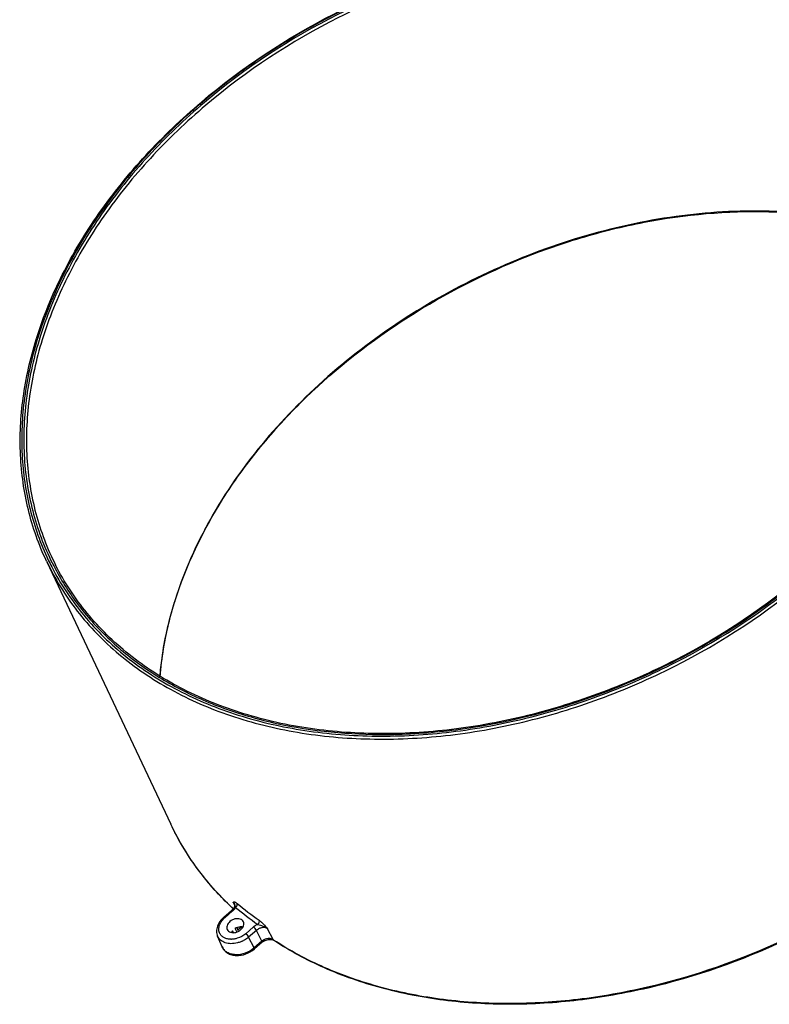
# Model space of a CAD drawing. Header units: millimetres. Extents: x 19266 to 21235, y -89 to 1237.
# Tile 49 of 74: x 20446 to 20569, y 16 to 178. Entities that reach past the tile are written whole.
import ezdxf

# ---------------------------------------------------------------- set-up
doc = ezdxf.new("R2010")
doc.units = ezdxf.units.MM
doc.header["$LTSCALE"] = 16.335
doc.layers.get('0').update_dxf_attribs({"linetype": 'CONTINUOUS'})
doc.layers.add('02___PRT_ALL_AXES', color=7, linetype='CONTINUOUS')

msp = doc.modelspace()

# ---------------------------------------------------------------- linework, layer by layer
at = {"color": 7, "linetype": 'Continuous'}
for p, q in [((20448.48, 125.438), (20448.535, 125.615)), ((20448.535, 125.615), (20448.57, 125.726)), ((20448.707, 125.552), (20448.659, 125.394)), ((20471.242, 82.259), (20471.212, 82.162)), ((20471.255, 82.154), (20471.282, 82.241)), ((20507.3, 60.46), (20507.359, 60.461)), ((20518.261, 61.317), (20518.318, 61.325)), ((20480.904, 32.815), (20481.123, 32.335)), ((20481.091, 32.566), (20481.088, 32.572)), ((20481.088, 32.572), (20481.13, 32.43)), ((20481.13, 32.43), (20481.107, 32.141)), ((20479.362, 30.37), (20480.647, 31.474)), ((20479.544, 30.298), (20480.829, 31.402)), ((20480.683, 31.506), (20480.647, 31.474)), ((20480.954, 31.817), (20480.683, 31.506)), ((20480.928, 31.763), (20480.907, 31.782)), ((20480.946, 31.771), (20480.91, 31.804)), ((20481.107, 32.141), (20480.954, 31.817)), ((20480.949, 27.848), (20480.808, 28.135)), ((20481.505, 27.947), (20481.229, 28.508)), ((20481.773, 28.064), (20481.491, 28.637)), ((20481.737, 28.361), (20481.58, 28.681)), ((20481.737, 28.361), (20482.283, 28.816)), ((20484.276, 28.77), (20482.991, 27.666)), ((20484.746, 28.213), (20483.462, 27.109)), ((20485.643, 26.413), (20484.746, 28.213)), ((20487.473, 26.683), (20486.578, 28.482)), ((20479.113, 25.476), (20478.348, 27.257)), ((20484.375, 25.324), (20483.462, 27.109)), ((20485.643, 26.413), (20484.375, 25.324)), ((20485.674, 26.246), (20484.407, 25.156)), ((20485.674, 26.246), (20485.763, 26.318)), ((20485.763, 26.318), (20486.191, 26.569)), ((20487.092, 26.734), (20487.457, 26.641)), ((20487.457, 26.641), (20487.555, 26.587)), ((20487.555, 26.587), (20487.473, 26.683)), ((20487.57, 26.619), (20487.473, 26.683)), ((20487.555, 26.587), (20487.555, 26.587))]:
    msp.add_line(p, q, dxfattribs=at)
msp.add_lwpolyline([(20486.191, 26.569), (20486.656, 26.712), (20487.092, 26.734)], dxfattribs=at)
for centre, radius, start, end in [((20509.418, 106.893), 63.2, 162.82757, 163.04524), ((20489.698, 107.937), 43.491, 205.60794, 207.29418), ((20505.333, 156.091), 95.652, 271.21377, 277.76779), ((20514.228, 71.651), 50.884, 230.05244, 235.20778), ((20513.775, 67.238), 48.347, 226.2829, 226.64357), ((20513.892, 67.362), 48.518, 226.64367, 227.16725), ((20513.694, 67.28), 48.304, 226.73213, 227.25802), ((20514.206, 71.266), 51.225, 230.05373, 235.2066), ((20481.873, 27.589), 3.573, 130.68217, 131.81982), ((20480.033, 28.376), 1.483, 208.54072, 210.79677), ((20481.871, 27.239), 1.389, 147.41085, 153.19352), ((20482.004, 27.153), 1.548, 140.6193, 147.39161), ((20482.335, 26.811), 2.026, 110.66146, 123.00802), ((20482.28, 27.457), 1.371, 79.487, 83.17268), ((20480.576, 29.824), 3.081, 269.47684, 270.88986), ((20480.444, 30.66), 4.661, 294.62858, 297.43358), ((20481.503, 28.665), 4.405, 309.8018, 310.68168)]:
    msp.add_arc(centre, radius, start, end, dxfattribs=at)
for points, knots in [([(20448.57, 125.726), (20449.685, 129.278), (20452.609, 136.373), (20458.686, 146.442), (20466.411, 155.98), (20478.762, 167.782), (20493.42, 177.441), (20509.458, 184.489), (20521.941, 188.345), (20534.519, 190.649), (20546.89, 191.344), (20558.753, 190.408), (20569.822, 187.855), (20579.824, 183.733), (20588.506, 178.125), (20595.629, 171.158), (20599.222, 165.688), (20600.676, 162.831)], [0, 0, 0, 0, 0.0590337, 0.121083, 0.1859219, 0.2530824, 0.3914612, 0.4613371, 0.5304949, 0.5981564, 0.6636463, 0.7264489, 0.7862662, 0.8430738, 0.8971665, 0.9491681, 1, 1, 1, 1]), ([(20600.588, 161.396), (20599.912, 162.845), (20598.395, 165.676), (20595.654, 169.661), (20592.464, 173.362), (20587.594, 177.929), (20580.427, 182.811), (20570.545, 187.112), (20559.546, 189.834), (20547.709, 190.92), (20535.328, 190.351), (20522.711, 188.147), (20510.169, 184.364), (20494.037, 177.375), (20479.287, 167.727), (20466.871, 155.899), (20459.119, 146.332), (20453.042, 136.231), (20450.136, 129.113), (20449.036, 125.552)], [0, 0, 0, 0, 0.0253273, 0.0507762, 0.0764897, 0.1026, 0.1563921, 0.2129144, 0.2725063, 0.3351695, 0.4006154, 0.4683242, 0.5376067, 0.6076645, 0.7464705, 0.8138281, 0.8788183, 0.9409545, 1, 1, 1, 1]), ([(20600.279, 161.241), (20599.599, 162.678), (20598.075, 165.486), (20595.329, 169.435), (20592.137, 173.102), (20587.271, 177.624), (20580.119, 182.453), (20570.27, 186.7), (20559.317, 189.379), (20547.537, 190.432), (20535.221, 189.843), (20522.675, 187.631), (20510.208, 183.852), (20494.176, 176.884), (20479.521, 167.28), (20467.185, 155.513), (20459.484, 145.999), (20453.446, 135.954), (20450.558, 128.877), (20449.464, 125.337)], [0, 0, 0, 0, 0.0253223, 0.050773, 0.076494, 0.1026166, 0.1564434, 0.2130058, 0.272635, 0.3353276, 0.4007913, 0.4685054, 0.5377813, 0.6078221, 0.7465749, 0.8139017, 0.8788628, 0.940974, 1, 1, 1, 1]), ([(20508.055, 183.57), (20501.003, 180.826), (20490.823, 175.664), (20478.587, 166.968), (20470.295, 159.697), (20463.018, 151.791), (20455.03, 140.85), (20450.624, 131.754), (20448.707, 125.552)], [0, 0, 0, 0, 0.2652812, 0.3966706, 0.525623, 0.6511555, 0.7724677, 1, 1, 1, 1]), ([(20569.192, 146.519), (20564.065, 146.664), (20553.562, 146.032), (20537.959, 142.597), (20522.71, 136.793), (20508.41, 128.846), (20495.616, 119.064), (20484.826, 107.821), (20476.465, 95.55), (20472.612, 86.694), (20471.242, 82.259)], [0, 0, 0, 0, 0.123458, 0.2519034, 0.383176, 0.5148124, 0.6443115, 0.7693981, 0.8882912, 1, 1, 1, 1]), ([(20471.282, 82.241), (20473.132, 88.196), (20477.344, 96.934), (20484.958, 107.483), (20494.302, 117.788), (20508.321, 129.03), (20524.388, 137.465), (20538.064, 142.298), (20551.749, 145.667), (20565.539, 146.929), (20578.799, 145.825), (20588.028, 143.884), (20596.534, 140.846), (20601.732, 138.063), (20604.142, 136.505)], [0, 0, 0, 0, 0.1160076, 0.177818, 0.2417717, 0.3742997, 0.5097637, 0.5772461, 0.6437554, 0.7716776, 0.8324923, 0.8908216, 0.9466133, 1, 1, 1, 1]), ([(20604.205, 136.493), (20601.795, 138.06), (20596.597, 140.86), (20588.089, 143.921), (20578.861, 145.882), (20572.46, 146.426), (20569.192, 146.519)], [0, 0, 0, 0, 0.234013, 0.4784147, 0.7338104, 1, 1, 1, 1]), ([(20450.173, 88.975), (20448.901, 91.665), (20446.884, 97.378), (20445.61, 106.498), (20446.081, 115.999), (20447.51, 122.3), (20448.48, 125.438)], [0, 0, 0, 0, 0.2392287, 0.4832527, 0.7359139, 1, 1, 1, 1]), ([(20448.659, 125.394), (20447.702, 122.269), (20446.298, 115.995), (20445.862, 106.542), (20447.167, 97.478), (20449.2, 91.807), (20450.479, 89.14)], [0, 0, 0, 0, 0.2642667, 0.5169369, 0.7608729, 1, 1, 1, 1]), ([(20448.966, 125.323), (20447.985, 122.107), (20446.566, 115.651), (20446.22, 105.929), (20447.73, 96.637), (20449.971, 90.862), (20451.366, 88.159)], [0, 0, 0, 0, 0.2644432, 0.5169691, 0.7607248, 1, 1, 1, 1]), ([(20449.464, 125.337), (20448.476, 122.137), (20447.036, 115.713), (20446.646, 106.033), (20448.102, 96.775), (20450.301, 91.014), (20451.674, 88.316)], [0, 0, 0, 0, 0.2645362, 0.5171227, 0.7608588, 1, 1, 1, 1]), ([(20450.173, 88.975), (20450.861, 87.52), (20452.404, 84.676), (20455.186, 80.676), (20458.419, 76.963), (20463.347, 72.383), (20470.59, 67.492), (20480.564, 63.19), (20491.657, 60.477), (20503.588, 59.411), (20516.061, 60.007), (20528.767, 62.248), (20541.393, 66.075), (20557.63, 73.132), (20572.473, 82.859), (20584.966, 94.776), (20592.766, 104.412), (20598.881, 114.584), (20601.805, 121.752), (20602.913, 125.337)], [0, 0, 0, 0, 0.0253223, 0.050773, 0.076494, 0.1026166, 0.1564434, 0.2130058, 0.272635, 0.3353276, 0.4007913, 0.4685054, 0.5377813, 0.6078221, 0.7465749, 0.8139017, 0.8788628, 0.940974, 1, 1, 1, 1]), ([(20451.049, 87.994), (20452.506, 85.169), (20456.101, 79.763), (20463.207, 72.885), (20471.856, 67.354), (20481.815, 63.295), (20492.833, 60.792), (20504.639, 59.893), (20516.948, 60.614), (20529.461, 62.93), (20541.876, 66.787), (20557.823, 73.82), (20572.395, 83.443), (20584.67, 95.19), (20592.346, 104.676), (20598.382, 114.686), (20601.287, 121.737), (20602.395, 125.265)], [0, 0, 0, 0, 0.0506909, 0.1025975, 0.1566408, 0.213442, 0.2732846, 0.336133, 0.401679, 0.469399, 0.538612, 0.6085361, 0.7469817, 0.8141556, 0.8789912, 0.9410163, 1, 1, 1, 1]), ([(20601.929, 125.438), (20600.845, 121.93), (20597.988, 114.915), (20592.022, 104.95), (20584.414, 95.498), (20572.222, 83.785), (20557.73, 74.189), (20541.86, 67.173), (20529.501, 63.328), (20517.046, 61.02), (20504.797, 60.306), (20493.056, 61.208), (20482.108, 63.711), (20472.226, 67.761), (20463.659, 73.277), (20456.639, 80.127), (20453.102, 85.507), (20451.673, 88.316)], [0, 0, 0, 0, 0.0588988, 0.1208868, 0.1857293, 0.252948, 0.3915598, 0.4615863, 0.5308986, 0.5987034, 0.6643085, 0.7271803, 0.7870031, 0.8437381, 0.8976743, 0.9494447, 1, 1, 1, 1]), ([(20518.318, 61.325), (20527.75, 62.604), (20541.794, 66.553), (20559.008, 75.097), (20571.017, 83.082), (20581.651, 92.354), (20590.598, 102.643), (20597.583, 113.641), (20600.879, 121.462), (20602.101, 125.376)], [0, 0, 0, 0, 0.2581347, 0.3897528, 0.5203398, 0.6480492, 0.7712738, 0.8888009, 1, 1, 1, 1]), ([(20451.366, 88.159), (20452.494, 85.972), (20455.151, 81.751), (20460.191, 76.122), (20466.219, 71.252), (20473.136, 67.214), (20480.835, 64.063), (20492.187, 61.049), (20501.218, 60.337), (20507.3, 60.46)], [0, 0, 0, 0, 0.1123638, 0.2264253, 0.3435355, 0.4647689, 0.5908613, 0.722192, 1, 1, 1, 1]), ([(20471.212, 82.162), (20470.9, 81.146), (20469.782, 77.146), (20469.081, 73.026), (20468.836, 69.945)], [0, 0, 0, 0, 0.2558903, 1, 1, 1, 1]), ([(20468.861, 69.958), (20468.944, 70.969), (20469.4, 75.093), (20470.33, 79.16), (20471.255, 82.154)], [0, 0, 0, 0, 0.244467, 1, 1, 1, 1]), ([(20480.363, 32.295), (20478.344, 34.225), (20474.661, 38.417), (20471.813, 43.219), (20470.636, 45.707)], [0, 0, 0, 0, 0.503634, 1, 1, 1, 1]), ([(20480.585, 32.107), (20478.515, 34.055), (20474.741, 38.297), (20471.832, 43.177), (20470.636, 45.707)], [0, 0, 0, 0, 0.5039341, 1, 1, 1, 1]), ([(20480.904, 32.815), (20480.924, 32.834), (20480.968, 32.87), (20481.061, 32.904), (20481.189, 32.883), (20481.275, 32.838), (20481.325, 32.809)], [0, 0, 0, 0, 0.1793239, 0.3703921, 0.6218051, 1, 1, 1, 1]), ([(20481.088, 32.572), (20481.056, 32.641), (20480.997, 32.727), (20480.923, 32.798), (20480.904, 32.815)], [0, 0, 0, 0, 0.7456176, 1, 1, 1, 1]), ([(20480.904, 32.815), (20480.962, 32.78), (20481.067, 32.689), (20481.161, 32.507), (20481.209, 32.299), (20481.249, 32.156), (20481.278, 32.081)], [0, 0, 0, 0, 0.2440581, 0.4757019, 0.7169274, 1, 1, 1, 1]), ([(20481.325, 32.809), (20481.343, 32.798), (20481.423, 32.747), (20481.499, 32.689), (20481.556, 32.641)], [0, 0, 0, 0, 0.2169394, 1, 1, 1, 1]), ([(20481.493, 32.198), (20481.515, 32.236), (20481.582, 32.371), (20481.602, 32.543), (20481.556, 32.641)], [0, 0, 0, 0, 0.2877675, 1, 1, 1, 1]), ([(20480.647, 31.474), (20480.664, 31.489), (20480.744, 31.466), (20480.793, 31.429), (20480.829, 31.402)], [0, 0, 0, 0, 0.3347546, 1, 1, 1, 1]), ([(20480.829, 31.402), (20480.854, 31.424), (20480.953, 31.512), (20481.044, 31.609), (20481.107, 31.685)], [0, 0, 0, 0, 0.2538945, 1, 1, 1, 1]), ([(20481.107, 31.685), (20481.127, 31.71), (20481.204, 31.808), (20481.272, 31.913), (20481.316, 31.994)], [0, 0, 0, 0, 0.2560596, 1, 1, 1, 1]), ([(20481.278, 32.081), (20481.287, 32.06), (20481.299, 32.031), (20481.313, 32.002), (20481.316, 31.994)], [0, 0, 0, 0, 0.7384552, 1, 1, 1, 1]), ([(20479.362, 30.37), (20479.123, 30.165), (20478.702, 29.711), (20478.278, 28.911), (20478.128, 28.061), (20478.241, 27.505), (20478.348, 27.257)], [0, 0, 0, 0, 0.2710327, 0.526778, 0.7678524, 1, 1, 1, 1]), ([(20478.73, 27.667), (20478.629, 27.854), (20478.504, 28.291), (20478.596, 28.99), (20478.934, 29.673), (20479.287, 30.069), (20479.491, 30.251)], [0, 0, 0, 0, 0.2200923, 0.4555825, 0.7157921, 1, 1, 1, 1]), ([(20479.362, 30.37), (20479.379, 30.385), (20479.46, 30.363), (20479.509, 30.325), (20479.544, 30.298)], [0, 0, 0, 0, 0.3338165, 1, 1, 1, 1]), ([(20484.976, 29.199), (20484.912, 29.173), (20484.663, 29.057), (20484.431, 28.904), (20484.276, 28.77)], [0, 0, 0, 0, 0.2519993, 1, 1, 1, 1]), ([(20484.976, 29.199), (20485.026, 29.244), (20485.179, 29.423), (20485.267, 29.707), (20485.193, 29.863)], [0, 0, 0, 0, 0.2808793, 1, 1, 1, 1]), ([(20484.976, 29.199), (20485.115, 29.164), (20485.396, 29.076), (20485.815, 28.932), (20486.222, 28.745), (20486.467, 28.577), (20486.578, 28.482)], [0, 0, 0, 0, 0.2430927, 0.4985324, 0.752217, 1, 1, 1, 1]), ([(20485.193, 29.863), (20485.314, 29.779), (20485.556, 29.578), (20486.023, 29.121), (20486.355, 28.738), (20486.578, 28.482)], [0, 0, 0, 0, 0.225484, 0.4793449, 1, 1, 1, 1]), ([(20480.548, 26.743), (20480.357, 26.745), (20479.986, 26.782), (20479.475, 26.953), (20479.05, 27.23), (20478.84, 27.482), (20478.759, 27.617)], [0, 0, 0, 0, 0.2764464, 0.5335122, 0.772751, 1, 1, 1, 1]), ([(20482.991, 27.666), (20482.588, 27.319), (20481.943, 26.968), (20481.253, 26.809), (20481.079, 26.782)], [0, 0, 0, 0, 0.7520478, 1, 1, 1, 1]), ([(20481.62, 28.706), (20481.654, 28.719), (20481.79, 28.766), (20481.931, 28.798), (20482.037, 28.812)], [0, 0, 0, 0, 0.2537764, 1, 1, 1, 1]), ([(20482.037, 28.812), (20482.072, 28.817), (20482.207, 28.831), (20482.343, 28.83), (20482.443, 28.818)], [0, 0, 0, 0, 0.257147, 1, 1, 1, 1]), ([(20483.462, 27.109), (20483.407, 27.217), (20483.26, 27.414), (20483.089, 27.591), (20482.991, 27.666)], [0, 0, 0, 0, 0.4936739, 1, 1, 1, 1]), ([(20484.746, 28.213), (20484.692, 28.321), (20484.544, 28.518), (20484.374, 28.695), (20484.276, 28.77)], [0, 0, 0, 0, 0.4936712, 1, 1, 1, 1]), ([(20486.578, 28.482), (20486.458, 28.562), (20486.16, 28.671), (20485.672, 28.668), (20485.177, 28.517), (20484.879, 28.328), (20484.746, 28.213)], [0, 0, 0, 0, 0.2209539, 0.4682973, 0.7333646, 1, 1, 1, 1]), ([(20481.606, 26.147), (20481.263, 26.059), (20480.581, 25.969), (20479.606, 26.114), (20478.805, 26.541), (20478.455, 27.009), (20478.348, 27.257)], [0, 0, 0, 0, 0.2857006, 0.5473405, 0.782252, 1, 1, 1, 1]), ([(20481.079, 26.782), (20481.041, 26.776), (20480.89, 26.756), (20480.737, 26.745), (20480.624, 26.743)], [0, 0, 0, 0, 0.2535496, 1, 1, 1, 1]), ([(20482.386, 26.423), (20482.323, 26.394), (20482.07, 26.284), (20481.807, 26.197), (20481.606, 26.147)], [0, 0, 0, 0, 0.2517432, 1, 1, 1, 1]), ([(20483.462, 27.109), (20483.397, 27.053), (20483.124, 26.833), (20482.826, 26.645), (20482.591, 26.523)], [0, 0, 0, 0, 0.2466107, 1, 1, 1, 1]), ([(20485.989, 26.649), (20485.958, 26.633), (20485.836, 26.564), (20485.722, 26.482), (20485.643, 26.413)], [0, 0, 0, 0, 0.2527374, 1, 1, 1, 1]), ([(20485.674, 26.246), (20485.69, 26.259), (20485.685, 26.33), (20485.66, 26.379), (20485.643, 26.413)], [0, 0, 0, 0, 0.3419445, 1, 1, 1, 1]), ([(20487.158, 26.821), (20487.067, 26.844), (20486.67, 26.9), (20486.259, 26.792), (20485.989, 26.649)], [0, 0, 0, 0, 0.234485, 1, 1, 1, 1]), ([(20487.473, 26.683), (20487.45, 26.698), (20487.352, 26.757), (20487.242, 26.799), (20487.158, 26.821)], [0, 0, 0, 0, 0.2411586, 1, 1, 1, 1]), ([(20571.754, 26.55), (20564.545, 23.177), (20553.259, 19.231), (20537.866, 16.516), (20526.579, 15.821), (20515.691, 16.471), (20505.414, 18.457), (20495.959, 21.747), (20490.206, 24.842), (20487.555, 26.587)], [0, 0, 0, 0, 0.27242, 0.4052615, 0.534251, 0.658552, 0.7776355, 0.8913501, 1, 1, 1, 1]), ([(20571.684, 26.683), (20564.478, 23.311), (20553.198, 19.365), (20537.814, 16.643), (20526.536, 15.939), (20515.659, 16.576), (20505.398, 18.545), (20495.959, 21.811), (20490.216, 24.886), (20487.57, 26.619)], [0, 0, 0, 0, 0.2726521, 0.4055845, 0.5346336, 0.6589486, 0.7779838, 0.8915703, 1, 1, 1, 1]), ([(20479.113, 25.476), (20479.202, 25.27), (20479.452, 24.88), (20479.999, 24.439), (20480.67, 24.161), (20481.689, 24.01), (20483.034, 24.246), (20483.992, 24.799), (20484.407, 25.156)], [0, 0, 0, 0, 0.1110508, 0.2242872, 0.3421291, 0.4660514, 0.7293878, 1, 1, 1, 1]), ([(20484.323, 25.28), (20483.898, 24.925), (20482.929, 24.377), (20481.582, 24.138), (20480.577, 24.277), (20479.934, 24.534), (20479.423, 24.936), (20479.193, 25.29), (20479.113, 25.476)], [0, 0, 0, 0, 0.2806668, 0.5513607, 0.67572, 0.7906575, 0.8975192, 1, 1, 1, 1]), ([(20484.407, 25.156), (20484.422, 25.169), (20484.418, 25.241), (20484.393, 25.289), (20484.375, 25.324)], [0, 0, 0, 0, 0.3403368, 1, 1, 1, 1])]:
    msp.add_open_spline(points, degree=3, knots=knots, dxfattribs=at)
for points in [[(20481.316, 31.994), (20481.386, 32.051), (20481.447, 32.121), (20481.493, 32.198)], [(20481.737, 28.361), (20481.708, 28.337), (20481.682, 28.308), (20481.661, 28.277)]]:
    msp.add_open_spline(points, degree=3, dxfattribs=at)
at = {"layer": '02___PRT_ALL_AXES', "color": 7, "linetype": 'Continuous'}
msp.add_line((20450.173, 88.975), (20470.636, 45.707), dxfattribs=at)
for points, knots in [([(20482.587, 29.63), (20482.537, 29.732), (20482.383, 29.921), (20482.045, 30.093), (20481.637, 30.153), (20481.047, 30.079), (20480.371, 29.741), (20479.996, 29.247), (20479.914, 28.982)], [0, 0, 0, 0, 0.1026356, 0.2135437, 0.3365668, 0.470475, 0.7481908, 1, 1, 1, 1]), ([(20482.622, 28.982), (20482.655, 29.091), (20482.689, 29.314), (20482.634, 29.535), (20482.587, 29.63)], [0, 0, 0, 0, 0.5172321, 1, 1, 1, 1]), ([(20479.914, 28.982), (20479.88, 28.873), (20479.847, 28.65), (20479.902, 28.429), (20479.948, 28.334)], [0, 0, 0, 0, 0.5172321, 1, 1, 1, 1]), ([(20479.948, 28.334), (20479.998, 28.232), (20480.153, 28.043), (20480.491, 27.871), (20480.899, 27.811), (20481.489, 27.885), (20482.164, 28.223), (20482.54, 28.717), (20482.622, 28.982)], [0, 0, 0, 0, 0.1026356, 0.2135437, 0.3365668, 0.470475, 0.7481908, 1, 1, 1, 1])]:
    msp.add_open_spline(points, degree=3, knots=knots, dxfattribs=at)

doc.saveas('drawing.dxf')
